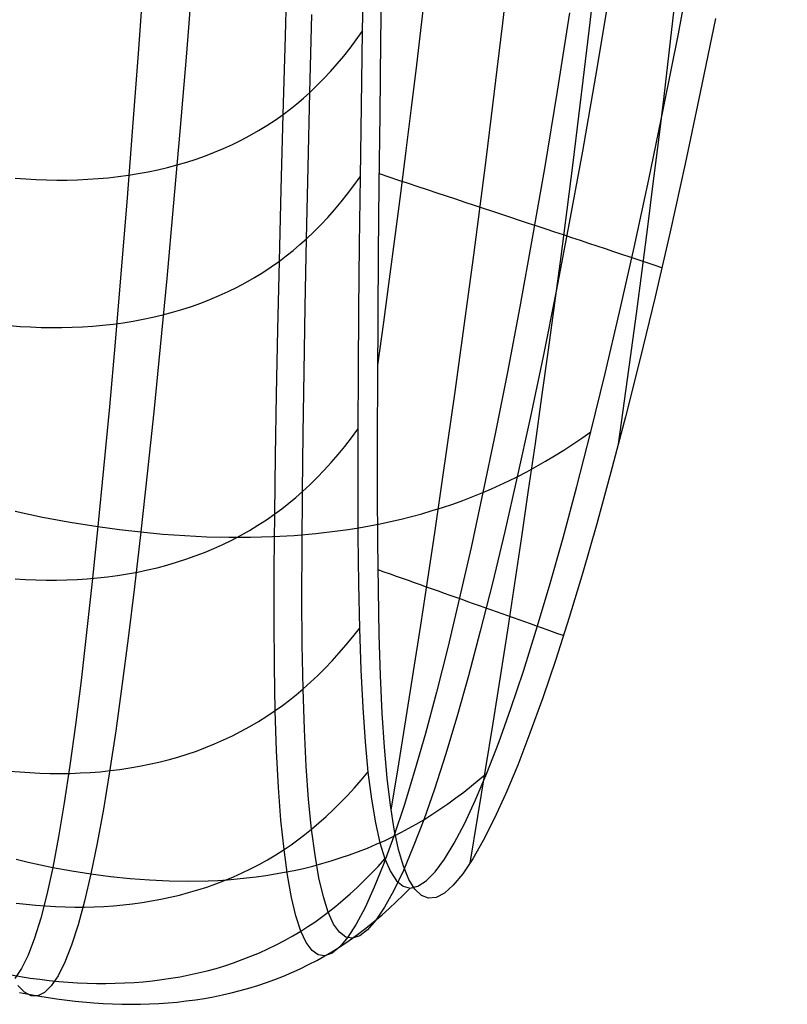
# Model space of a CAD drawing. Extents: x 112 to 670, y -274 to 273.
# Tile 47 of 84: x 650 to 667, y -109 to -88. Entities that reach past the tile are written whole.
import ezdxf

# ---------------------------------------------------------------- set-up
doc = ezdxf.new("R2010")
doc.units = 0
doc.layers.add('PREDEFINITO', color=7, linetype='CONTINUOUS')

msp = doc.modelspace()

# ---------------------------------------------------------------- linework, layer by layer
at = {"layer": 'PREDEFINITO'}
for p, q in [((655.52, -88.137, 53.634), (655.577, -86.341, 50.74)), ((657.246, -86.329, 55.097), (657.216, -88.033, 57.985)), ((664.181, -88.083, 199.218), (664.505, -86.374, 202.119)), ((652.413, -86.629, 205.478), (652.283, -88.421, 202.563)), ((653.484, -86.713, 205.583), (653.339, -88.51, 202.667)), ((657.627, -88.234, 57.907), (657.65, -86.542, 55.039)), ((662.645, -87.298, 202.52), (662.356, -89.02, 199.596)), ((656.06, -89.375, 56.959), (656.104, -87.658, 54.033)), ((661.784, -87.625, 202.649), (661.51, -89.35, 199.717)), ((664.997, -87.745, 200.357), (664.665, -89.38, 197.477)), ((657.082, -88.218, 57.846), (657.216, -88.033, 57.985)), ((657.216, -88.033, 57.985), (657.19, -89.668, 60.913)), ((655.471, -89.86, 56.574), (655.52, -88.137, 53.634)), ((656.945, -88.399, 57.709), (657.082, -88.218, 57.846)), ((657.607, -89.859, 60.816), (657.627, -88.234, 57.907)), ((663.856, -89.723, 196.278), (664.181, -88.083, 199.218)), ((652.283, -88.421, 202.563), (652.153, -90.143, 199.606)), ((656.806, -88.575, 57.576), (656.945, -88.399, 57.709)), ((653.339, -88.51, 202.667), (653.193, -90.236, 199.71)), ((656.664, -88.745, 57.446), (656.806, -88.575, 57.576)), ((656.518, -88.911, 57.319), (656.664, -88.745, 57.446)), ((656.216, -89.226, 57.076), (656.369, -89.072, 57.195)), ((656.369, -89.072, 57.195), (656.518, -88.911, 57.319)), ((662.356, -89.02, 199.596), (662.066, -90.67, 196.632)), ((656.06, -89.375, 56.959), (656.216, -89.226, 57.076)), ((655.771, -89.627, 56.761), (655.917, -89.504, 56.858)), ((655.917, -89.504, 56.858), (656.06, -89.375, 56.959)), ((656.02, -91.022, 59.927), (656.06, -89.375, 56.959)), ((661.51, -89.35, 199.717), (661.235, -91.005, 196.745)), ((664.665, -89.38, 197.477), (664.333, -90.947, 194.562)), ((655.471, -89.86, 56.574), (655.622, -89.746, 56.666)), ((655.622, -89.746, 56.666), (655.771, -89.627, 56.761)), ((657.19, -89.668, 60.913), (657.168, -91.235, 63.881)), ((663.532, -91.292, 193.301), (663.856, -89.723, 196.278)), ((655.112, -90.104, 56.374), (655.293, -89.985, 56.472)), ((655.293, -89.985, 56.472), (655.471, -89.86, 56.574)), ((655.426, -91.511, 59.556), (655.471, -89.86, 56.574)), ((657.59, -91.417, 63.763), (657.607, -89.859, 60.816)), ((652.153, -90.143, 199.606), (652.024, -91.792, 196.61)), ((654.928, -90.217, 56.281), (655.112, -90.104, 56.374)), ((653.193, -90.236, 199.71), (653.049, -91.89, 196.712)), ((654.549, -90.425, 56.104), (654.74, -90.324, 56.19)), ((654.74, -90.324, 56.19), (654.928, -90.217, 56.281)), ((653.959, -90.694, 55.868), (654.159, -90.61, 55.943)), ((654.159, -90.61, 55.943), (654.355, -90.52, 56.022)), ((654.355, -90.52, 56.022), (654.549, -90.425, 56.104)), ((653.346, -90.911, 55.664), (653.553, -90.844, 55.728)), ((653.553, -90.844, 55.728), (653.757, -90.772, 55.796)), ((653.757, -90.772, 55.796), (653.959, -90.694, 55.868)), ((662.066, -90.67, 196.632), (661.776, -92.249, 193.631)), ((652.711, -91.079, 55.492), (652.925, -91.028, 55.546)), ((652.925, -91.028, 55.546), (653.136, -90.972, 55.603)), ((653.136, -90.972, 55.603), (653.346, -90.911, 55.664)), ((655.986, -92.598, 62.935), (656.02, -91.022, 59.927)), ((661.235, -91.005, 196.745), (660.96, -92.587, 193.735)), ((664.333, -90.947, 194.562), (664.002, -92.445, 191.612)), ((649.567, -91.263, 55.085), (649.798, -91.28, 55.094)), ((649.798, -91.28, 55.094), (650.028, -91.293, 55.106)), ((650.941, -91.299, 55.183), (651.167, -91.289, 55.211)), ((651.167, -91.289, 55.211), (651.392, -91.274, 55.241)), ((651.392, -91.274, 55.241), (651.616, -91.254, 55.275)), ((651.616, -91.254, 55.275), (651.838, -91.229, 55.312)), ((651.838, -91.229, 55.312), (652.059, -91.199, 55.352)), ((652.059, -91.199, 55.352), (652.278, -91.164, 55.395)), ((652.278, -91.164, 55.395), (652.496, -91.124, 55.442)), ((652.496, -91.124, 55.442), (652.711, -91.079, 55.492)), ((657.03, -91.423, 63.753), (657.168, -91.235, 63.881)), ((657.168, -91.235, 63.881), (657.149, -92.731, 66.887)), ((663.208, -92.79, 190.289), (663.532, -91.292, 193.301)), ((650.028, -91.293, 55.106), (650.257, -91.302, 55.121)), ((650.257, -91.302, 55.121), (650.486, -91.306, 55.138)), ((650.486, -91.306, 55.138), (650.714, -91.305, 55.159)), ((650.714, -91.305, 55.159), (650.941, -91.299, 55.183)), ((656.89, -91.606, 63.627), (657.03, -91.423, 63.753)), ((657.576, -92.906, 66.747), (657.59, -91.417, 63.763)), ((655.387, -93.09, 62.579), (655.426, -91.511, 59.556)), ((656.747, -91.785, 63.504), (656.89, -91.606, 63.627)), ((652.024, -91.792, 196.61), (651.895, -93.369, 193.575)), ((653.049, -91.89, 196.712), (652.904, -93.471, 193.676)), ((656.602, -91.959, 63.384), (656.747, -91.785, 63.504)), ((656.3, -92.29, 63.153), (656.453, -92.127, 63.267)), ((656.453, -92.127, 63.267), (656.602, -91.959, 63.384)), ((656.145, -92.447, 63.043), (656.3, -92.29, 63.153)), ((661.776, -92.249, 193.631), (661.487, -93.756, 190.594)), ((655.986, -92.598, 62.935), (656.145, -92.447, 63.043)), ((660.96, -92.587, 193.735), (660.686, -94.097, 190.69)), ((664.002, -92.445, 191.612), (663.671, -93.875, 188.629)), ((655.692, -92.854, 62.752), (655.84, -92.728, 62.842)), ((655.84, -92.728, 62.842), (655.986, -92.598, 62.935)), ((655.956, -94.101, 65.982), (655.986, -92.598, 62.935)), ((657.149, -92.731, 66.887), (657.135, -94.158, 69.928)), ((662.887, -94.216, 187.243), (663.208, -92.79, 190.289)), ((655.387, -93.09, 62.579), (655.541, -92.974, 62.664)), ((655.541, -92.974, 62.664), (655.692, -92.854, 62.752)), ((657.565, -94.324, 69.764), (657.576, -92.906, 66.747)), ((655.023, -93.338, 62.395), (655.207, -93.217, 62.485)), ((655.207, -93.217, 62.485), (655.387, -93.09, 62.579)), ((655.353, -94.595, 65.641), (655.387, -93.09, 62.579)), ((651.895, -93.369, 193.575), (651.768, -94.873, 190.504)), ((654.647, -93.561, 62.224), (654.836, -93.452, 62.308)), ((654.836, -93.452, 62.308), (655.023, -93.338, 62.395)), ((652.904, -93.471, 193.676), (652.761, -94.979, 190.604)), ((654.258, -93.76, 62.068), (654.454, -93.663, 62.144)), ((654.454, -93.663, 62.144), (654.647, -93.561, 62.224)), ((653.858, -93.935, 61.925), (654.059, -93.851, 61.995)), ((654.059, -93.851, 61.995), (654.258, -93.76, 62.068)), ((661.487, -93.756, 190.594), (661.199, -95.191, 187.523)), ((663.671, -93.875, 188.629), (663.343, -95.234, 185.613)), ((653.24, -94.155, 61.736), (653.448, -94.088, 61.796)), ((653.448, -94.088, 61.796), (653.654, -94.014, 61.859)), ((653.654, -94.014, 61.859), (653.858, -93.935, 61.925)), ((655.931, -95.531, 69.065), (655.956, -94.101, 65.982)), ((660.686, -94.097, 190.69), (660.413, -95.535, 187.61)), ((652.384, -94.371, 61.529), (652.601, -94.325, 61.576)), ((652.601, -94.325, 61.576), (652.816, -94.274, 61.626)), ((652.816, -94.274, 61.626), (653.029, -94.218, 61.679)), ((653.029, -94.218, 61.679), (653.24, -94.155, 61.736)), ((657.135, -94.158, 69.928), (657.124, -95.513, 73.004)), ((657.558, -95.671, 72.812), (657.565, -94.324, 69.764)), ((662.568, -95.569, 184.165), (662.887, -94.216, 187.243)), ((649.443, -94.51, 61.189), (649.674, -94.528, 61.198)), ((649.674, -94.528, 61.198), (649.905, -94.541, 61.21)), ((649.905, -94.541, 61.21), (650.136, -94.55, 61.225)), ((650.822, -94.548, 61.285), (651.049, -94.538, 61.311)), ((651.049, -94.538, 61.311), (651.275, -94.523, 61.34)), ((651.275, -94.523, 61.34), (651.5, -94.502, 61.372)), ((651.5, -94.502, 61.372), (651.723, -94.477, 61.406)), ((651.723, -94.477, 61.406), (651.945, -94.447, 61.444)), ((651.945, -94.447, 61.444), (652.165, -94.412, 61.485)), ((652.165, -94.412, 61.485), (652.384, -94.371, 61.529)), ((650.136, -94.55, 61.225), (650.365, -94.554, 61.242)), ((650.365, -94.554, 61.242), (650.594, -94.553, 61.262)), ((650.594, -94.553, 61.262), (650.822, -94.548, 61.285)), ((655.324, -96.026, 68.74), (655.353, -94.595, 65.641)), ((651.768, -94.873, 190.504), (651.641, -96.303, 187.398)), ((652.761, -94.979, 190.604), (652.618, -96.413, 187.497)), ((661.199, -95.191, 187.523), (660.914, -96.551, 184.42)), ((663.343, -95.234, 185.613), (663.017, -96.523, 182.566)), ((655.911, -96.887, 72.183), (655.931, -95.531, 69.065)), ((657.124, -95.513, 73.004), (657.117, -96.795, 76.112)), ((660.413, -95.535, 187.61), (660.143, -96.898, 184.498)), ((662.253, -96.849, 181.057), (662.568, -95.569, 184.165)), ((657.554, -96.945, 75.889), (657.558, -95.671, 72.812)), ((655.301, -97.381, 71.874), (655.324, -96.026, 68.74)), ((651.641, -96.303, 187.398), (651.514, -97.658, 184.26)), ((652.618, -96.413, 187.497), (652.475, -97.772, 184.357)), ((660.914, -96.551, 184.42), (660.632, -97.838, 181.286)), ((663.017, -96.523, 182.566), (662.696, -97.741, 179.49)), ((655.896, -98.167, 75.334), (655.911, -96.887, 72.183)), ((656.974, -96.985, 76.007), (657.117, -96.795, 76.112)), ((657.117, -96.795, 76.112), (657.115, -98.004, 79.25)), ((660.143, -96.898, 184.498), (659.875, -98.186, 181.355)), ((661.943, -98.054, 177.92), (662.253, -96.849, 181.057)), ((662.055, -96.987, 181.091), (662.253, -96.849, 181.057)), ((656.828, -97.17, 75.903), (656.974, -96.985, 76.007)), ((657.553, -98.149, 78.998), (657.554, -96.945, 75.889)), ((661.655, -97.252, 181.155), (661.856, -97.122, 181.124)), ((661.856, -97.122, 181.124), (662.055, -96.987, 181.091)), ((656.529, -97.524, 75.704), (656.68, -97.35, 75.802)), ((656.68, -97.35, 75.802), (656.828, -97.17, 75.903)), ((661.453, -97.378, 181.184), (661.655, -97.252, 181.155)), ((655.284, -98.66, 75.04), (655.301, -97.381, 71.874)), ((656.375, -97.694, 75.608), (656.529, -97.524, 75.704)), ((661.046, -97.617, 181.239), (661.25, -97.5, 181.212)), ((661.25, -97.5, 181.212), (661.453, -97.378, 181.184)), ((651.514, -97.658, 184.26), (651.388, -98.938, 181.092)), ((652.475, -97.772, 184.357), (652.334, -99.056, 181.187)), ((656.219, -97.857, 75.514), (656.375, -97.694, 75.608)), ((660.632, -97.838, 181.286), (660.84, -97.73, 181.263)), ((660.84, -97.73, 181.263), (661.046, -97.617, 181.239)), ((662.696, -97.741, 179.49), (662.382, -98.88, 176.406)), ((656.059, -98.015, 75.423), (656.219, -97.857, 75.514)), ((657.115, -98.004, 79.25), (657.119, -99.139, 82.416)), ((660.256, -98.019, 181.323), (660.445, -97.93, 181.305)), ((660.632, -97.838, 181.286), (660.354, -99.049, 178.124)), ((660.445, -97.93, 181.305), (660.632, -97.838, 181.286)), ((655.747, -98.297, 75.258), (655.896, -98.167, 75.334)), ((655.887, -99.37, 78.516), (655.896, -98.167, 75.334)), ((655.896, -98.167, 75.334), (656.059, -98.015, 75.423)), ((657.558, -99.277, 82.133), (657.553, -98.149, 78.998)), ((659.875, -98.186, 181.355), (659.612, -99.4, 178.184)), ((659.654, -98.276, 181.371), (659.875, -98.186, 181.355)), ((659.875, -98.186, 181.355), (660.066, -98.105, 181.34)), ((660.066, -98.105, 181.34), (660.256, -98.019, 181.323)), ((661.639, -99.184, 174.756), (661.943, -98.054, 177.92)), ((655.441, -98.544, 75.111), (655.595, -98.423, 75.183)), ((655.595, -98.423, 75.183), (655.747, -98.297, 75.258)), ((658.983, -98.516, 181.41), (659.208, -98.44, 181.399)), ((659.208, -98.44, 181.399), (659.432, -98.36, 181.386)), ((659.432, -98.36, 181.386), (659.654, -98.276, 181.371)), ((649.568, -98.6, 180.869), (650.17, -98.73, 180.95)), ((655.101, -98.787, 74.963), (655.284, -98.66, 75.04)), ((655.274, -99.861, 78.238), (655.284, -98.66, 75.04)), ((655.284, -98.66, 75.04), (655.441, -98.544, 75.111)), ((658.3, -98.715, 181.434), (658.529, -98.653, 181.428)), ((658.529, -98.653, 181.428), (658.756, -98.586, 181.419)), ((658.756, -98.586, 181.419), (658.983, -98.516, 181.41)), ((650.17, -98.73, 180.95), (650.777, -98.843, 181.024)), ((650.777, -98.843, 181.024), (651.388, -98.938, 181.092)), ((654.915, -98.908, 74.888), (655.101, -98.787, 74.963)), ((657.373, -98.921, 181.446), (657.606, -98.876, 181.445)), ((657.606, -98.876, 181.445), (657.838, -98.826, 181.443)), ((657.838, -98.826, 181.443), (658.07, -98.773, 181.439)), ((658.07, -98.773, 181.439), (658.3, -98.715, 181.434)), ((662.382, -98.88, 176.406), (662.074, -99.947, 173.3)), ((651.388, -98.938, 181.092), (651.264, -100.143, 177.894)), ((651.388, -98.938, 181.092), (651.861, -99.002, 181.141)), ((651.861, -99.002, 181.141), (652.334, -99.056, 181.187)), ((652.334, -99.056, 181.187), (652.194, -100.265, 177.988)), ((652.334, -99.056, 181.187), (652.819, -99.102, 181.231)), ((654.534, -99.132, 74.746), (654.726, -99.023, 74.816)), ((654.726, -99.023, 74.816), (654.915, -98.908, 74.888)), ((655.716, -99.131, 181.415), (656.193, -99.089, 181.43)), ((656.193, -99.089, 181.43), (656.667, -99.034, 181.44)), ((656.667, -99.034, 181.44), (656.903, -99, 181.444)), ((656.903, -99, 181.444), (657.138, -98.963, 181.445)), ((657.138, -98.963, 181.445), (657.373, -98.921, 181.446)), ((660.354, -99.049, 178.124), (660.082, -100.184, 174.935)), ((652.819, -99.102, 181.231), (653.304, -99.137, 181.272)), ((653.304, -99.137, 181.272), (653.788, -99.16, 181.309)), ((653.788, -99.16, 181.309), (654.272, -99.172, 181.342)), ((654.141, -99.33, 74.616), (654.339, -99.234, 74.68)), ((654.272, -99.172, 181.342), (654.755, -99.171, 181.37)), ((654.339, -99.234, 74.68), (654.534, -99.132, 74.746)), ((654.755, -99.171, 181.37), (655.236, -99.158, 181.395)), ((655.236, -99.158, 181.395), (655.716, -99.131, 181.415)), ((657.119, -99.139, 82.416), (657.13, -100.198, 85.61)), ((657.57, -100.332, 85.291), (657.558, -99.277, 82.133)), ((661.342, -100.239, 171.567), (661.639, -99.184, 174.756)), ((653.534, -99.584, 74.441), (653.739, -99.505, 74.497)), ((653.739, -99.505, 74.497), (653.941, -99.421, 74.555)), ((653.941, -99.421, 74.555), (654.141, -99.33, 74.616)), ((655.885, -100.496, 81.726), (655.887, -99.37, 78.516)), ((659.612, -99.4, 178.184), (659.353, -100.537, 174.986)), ((652.906, -99.786, 74.29), (653.117, -99.724, 74.338)), ((653.117, -99.724, 74.338), (653.327, -99.657, 74.388)), ((653.327, -99.657, 74.388), (653.534, -99.584, 74.441)), ((652.042, -99.978, 74.124), (652.261, -99.938, 74.162)), ((652.261, -99.938, 74.162), (652.478, -99.893, 74.202)), ((652.478, -99.893, 74.202), (652.693, -99.842, 74.245)), ((652.693, -99.842, 74.245), (652.906, -99.786, 74.29)), ((655.271, -100.983, 81.464), (655.274, -99.861, 78.238)), ((662.074, -99.947, 173.3), (661.773, -100.942, 170.17)), ((649.562, -100.086, 73.866), (649.791, -100.1, 73.878)), ((649.791, -100.1, 73.878), (650.02, -100.109, 73.892)), ((650.02, -100.109, 73.892), (650.249, -100.114, 73.909)), ((650.249, -100.114, 73.909), (650.476, -100.114, 73.928)), ((650.476, -100.114, 73.928), (650.703, -100.11, 73.949)), ((650.703, -100.11, 73.949), (650.929, -100.1, 73.972)), ((650.929, -100.1, 73.972), (651.154, -100.086, 73.998)), ((651.264, -100.143, 177.894), (651.14, -101.271, 174.67)), ((651.154, -100.086, 73.998), (651.378, -100.067, 74.026)), ((651.378, -100.067, 74.026), (651.601, -100.042, 74.056)), ((651.601, -100.042, 74.056), (651.822, -100.013, 74.089)), ((651.822, -100.013, 74.089), (652.042, -99.978, 74.124)), ((652.194, -100.265, 177.988), (652.056, -101.397, 174.762)), ((657.13, -100.198, 85.61), (657.151, -101.182, 88.828)), ((657.589, -101.311, 88.472), (657.57, -100.332, 85.291)), ((660.082, -100.184, 174.935), (659.815, -101.244, 171.72)), ((661.051, -101.218, 168.355), (661.342, -100.239, 171.567)), ((655.892, -101.544, 84.963), (655.885, -100.496, 81.726)), ((659.353, -100.537, 174.986), (659.099, -101.598, 171.762)), ((655.278, -102.027, 84.717), (655.271, -100.983, 81.464)), ((661.773, -100.942, 170.17), (661.478, -101.863, 167.019)), ((657.005, -101.367, 88.746), (657.151, -101.182, 88.828)), ((657.151, -101.182, 88.828), (657.182, -102.09, 92.069)), ((659.815, -101.244, 171.72), (659.553, -102.227, 168.483)), ((660.767, -102.12, 165.122), (661.051, -101.218, 168.355)), ((651.14, -101.271, 174.67), (651.017, -102.324, 171.422)), ((652.056, -101.397, 174.762), (651.919, -102.452, 171.512)), ((656.856, -101.546, 88.667), (657.005, -101.367, 88.746)), ((657.617, -102.216, 91.673), (657.589, -101.311, 88.472)), ((655.91, -102.514, 88.224), (655.892, -101.544, 84.963)), ((656.705, -101.721, 88.588), (656.856, -101.546, 88.667)), ((659.099, -101.598, 171.762), (658.85, -102.583, 168.516)), ((656.395, -102.055, 88.437), (656.551, -101.891, 88.512)), ((656.551, -101.891, 88.512), (656.705, -101.721, 88.588)), ((661.478, -101.863, 167.019), (661.191, -102.712, 163.845)), ((655.297, -102.991, 87.994), (655.278, -102.027, 84.717)), ((656.236, -102.214, 88.364), (656.395, -102.055, 88.437)), ((657.182, -102.09, 92.069), (657.224, -102.921, 95.33)), ((660.49, -102.946, 161.868), (660.767, -102.12, 165.122)), ((651.017, -102.324, 171.422), (650.895, -103.3, 168.15)), ((656.075, -102.367, 88.293), (656.236, -102.214, 88.364)), ((657.655, -103.045, 94.895), (657.617, -102.216, 91.673)), ((659.553, -102.227, 168.483), (659.297, -103.134, 165.224)), ((651.919, -102.452, 171.512), (651.782, -103.432, 168.238)), ((655.76, -102.64, 88.164), (655.91, -102.514, 88.224)), ((655.91, -102.514, 88.224), (656.075, -102.367, 88.293)), ((655.939, -103.405, 91.508), (655.91, -102.514, 88.224)), ((655.453, -102.879, 88.049), (655.608, -102.762, 88.106)), ((655.608, -102.762, 88.106), (655.76, -102.64, 88.164)), ((658.85, -102.583, 168.516), (658.606, -103.491, 165.248)), ((661.191, -102.712, 163.845), (660.911, -103.488, 160.649)), ((655.114, -103.114, 87.933), (655.297, -102.991, 87.994)), ((655.297, -102.991, 87.994), (655.453, -102.879, 88.049)), ((655.327, -103.875, 91.293), (655.297, -102.991, 87.994)), ((657.224, -102.921, 95.33), (657.276, -103.674, 98.61)), ((660.222, -103.694, 158.597), (660.49, -102.946, 161.868)), ((654.928, -103.231, 87.874), (655.114, -103.114, 87.933)), ((657.703, -103.798, 98.135), (657.655, -103.045, 94.895)), ((659.297, -103.134, 165.224), (659.048, -103.964, 161.945)), ((650.895, -103.3, 168.15), (650.772, -104.2, 164.857)), ((651.782, -103.432, 168.238), (651.646, -104.335, 164.943)), ((654.549, -103.446, 87.762), (654.74, -103.341, 87.817)), ((654.74, -103.341, 87.817), (654.928, -103.231, 87.874)), ((655.98, -104.217, 94.811), (655.939, -103.405, 91.508)), ((653.961, -103.723, 87.609), (654.159, -103.637, 87.658)), ((654.159, -103.637, 87.658), (654.355, -103.544, 87.709)), ((654.355, -103.544, 87.709), (654.549, -103.446, 87.762)), ((658.606, -103.491, 165.248), (658.369, -104.323, 161.96)), ((660.911, -103.488, 160.649), (660.64, -104.19, 157.433)), ((653.558, -103.88, 87.517), (653.761, -103.804, 87.562)), ((653.761, -103.804, 87.562), (653.961, -103.723, 87.609)), ((657.276, -103.674, 98.61), (657.341, -104.348, 101.907)), ((657.764, -104.476, 101.393), (657.703, -103.798, 98.135)), ((659.962, -104.365, 155.309), (660.222, -103.694, 158.597)), ((652.73, -104.125, 87.357), (652.939, -104.072, 87.394)), ((652.939, -104.072, 87.394), (653.148, -104.014, 87.433)), ((653.148, -104.014, 87.433), (653.354, -103.949, 87.474)), ((653.354, -103.949, 87.474), (653.558, -103.88, 87.517)), ((655.369, -104.68, 94.611), (655.327, -103.875, 91.293)), ((659.048, -103.964, 161.945), (658.805, -104.717, 158.648)), ((650.772, -104.2, 164.857), (650.648, -105.023, 161.544)), ((651.658, -104.312, 87.199), (651.875, -104.285, 87.227)), ((651.875, -104.285, 87.227), (652.09, -104.253, 87.257)), ((652.09, -104.253, 87.257), (652.305, -104.216, 87.288)), ((652.305, -104.216, 87.288), (652.518, -104.173, 87.322)), ((652.518, -104.173, 87.322), (652.73, -104.125, 87.357)), ((656.033, -104.949, 98.131), (655.98, -104.217, 94.811)), ((660.64, -104.19, 157.433), (660.377, -104.819, 154.194)), ((649.44, -104.321, 87.014), (649.664, -104.341, 87.025)), ((649.664, -104.341, 87.025), (649.888, -104.356, 87.038)), ((649.888, -104.356, 87.038), (650.111, -104.367, 87.052)), ((650.111, -104.367, 87.052), (650.334, -104.373, 87.068)), ((650.334, -104.373, 87.068), (650.557, -104.375, 87.086)), ((650.557, -104.375, 87.086), (650.779, -104.372, 87.105)), ((650.779, -104.372, 87.105), (651, -104.364, 87.126)), ((651, -104.364, 87.126), (651.22, -104.352, 87.149)), ((651.22, -104.352, 87.149), (651.439, -104.335, 87.173)), ((651.439, -104.335, 87.173), (651.658, -104.312, 87.199)), ((651.646, -104.335, 164.943), (651.51, -105.161, 161.628)), ((657.193, -104.522, 101.848), (657.341, -104.348, 101.907)), ((657.341, -104.348, 101.907), (657.417, -104.944, 105.217)), ((657.836, -105.076, 104.664), (657.764, -104.476, 101.393)), ((658.369, -104.323, 161.96), (658.137, -105.077, 158.654)), ((659.622, -104.648, 155.32), (659.793, -104.508, 155.315)), ((659.712, -104.957, 152.007), (659.962, -104.365, 155.309)), ((659.793, -104.508, 155.315), (659.962, -104.365, 155.309)), ((655.423, -105.405, 97.946), (655.369, -104.68, 94.611)), ((656.891, -104.857, 101.733), (657.043, -104.692, 101.79)), ((657.043, -104.692, 101.79), (657.193, -104.522, 101.848)), ((658.805, -104.717, 158.648), (658.569, -105.392, 155.335)), ((659.45, -104.783, 155.325), (659.622, -104.648, 155.32)), ((656.097, -105.603, 101.466), (656.033, -104.949, 98.131)), ((656.737, -105.017, 101.677), (656.891, -104.857, 101.733)), ((657.417, -104.944, 105.217), (657.505, -105.461, 108.54)), ((659.102, -105.041, 155.331), (659.277, -104.914, 155.328)), ((659.277, -104.914, 155.328), (659.45, -104.783, 155.325)), ((660.377, -104.819, 154.194), (660.123, -105.374, 150.933)), ((650.648, -105.023, 161.544), (650.522, -105.771, 158.214)), ((651.51, -105.161, 161.628), (651.373, -105.912, 158.296)), ((656.581, -105.171, 101.623), (656.737, -105.017, 101.677)), ((657.92, -105.6, 107.945), (657.836, -105.076, 104.664)), ((658.137, -105.077, 158.654), (657.911, -105.754, 155.332)), ((658.748, -105.28, 155.335), (658.926, -105.163, 155.333)), ((658.926, -105.163, 155.333), (659.102, -105.041, 155.331)), ((659.472, -105.471, 148.692), (659.712, -104.957, 152.007)), ((656.261, -105.464, 101.517), (656.422, -105.321, 101.569)), ((656.422, -105.321, 101.569), (656.581, -105.171, 101.623)), ((658.569, -105.392, 155.335), (658.748, -105.28, 155.335)), ((660.123, -105.374, 150.933), (659.88, -105.854, 147.651)), ((655.49, -106.05, 101.295), (655.423, -105.405, 97.946)), ((655.949, -105.721, 101.422), (656.097, -105.603, 101.466)), ((656.097, -105.603, 101.466), (656.261, -105.464, 101.517)), ((656.173, -106.177, 104.814), (656.097, -105.603, 101.466)), ((657.505, -105.461, 108.54), (657.604, -105.899, 111.873)), ((658.015, -106.047, 111.234), (657.92, -105.6, 107.945)), ((658.077, -105.669, 155.334), (658.242, -105.581, 155.335)), ((658.242, -105.581, 155.335), (658.406, -105.488, 155.335)), ((658.569, -105.392, 155.335), (658.34, -105.99, 152.008)), ((658.406, -105.488, 155.335), (658.569, -105.392, 155.335)), ((659.243, -105.906, 145.366), (659.472, -105.471, 148.692)), ((650.522, -105.771, 158.214), (650.395, -106.442, 154.868)), ((655.798, -105.835, 101.379), (655.949, -105.721, 101.422)), ((657.911, -105.754, 155.332), (657.692, -106.354, 151.996)), ((657.718, -105.847, 155.329), (657.911, -105.754, 155.332)), ((657.911, -105.754, 155.332), (658.077, -105.669, 155.334)), ((651.373, -105.912, 158.296), (651.235, -106.586, 154.947)), ((655.49, -106.05, 101.295), (655.645, -105.945, 101.336)), ((655.645, -105.945, 101.336), (655.798, -105.835, 101.379)), ((657.13, -106.095, 155.317), (657.328, -106.017, 155.322)), ((657.328, -106.017, 155.322), (657.524, -105.934, 155.326)), ((657.524, -105.934, 155.326), (657.718, -105.847, 155.329)), ((657.604, -105.899, 111.873), (657.714, -106.257, 115.215)), ((658.34, -105.99, 152.008), (658.12, -106.511, 148.668)), ((659.025, -106.263, 142.031), (659.243, -105.906, 145.366)), ((659.88, -105.854, 147.651), (659.648, -106.257, 144.351)), ((655.127, -106.274, 101.205), (655.309, -106.165, 101.249)), ((655.309, -106.165, 101.249), (655.49, -106.05, 101.295)), ((655.567, -106.616, 104.656), (655.49, -106.05, 101.295)), ((656.26, -106.673, 108.172), (656.173, -106.177, 104.814)), ((656.53, -106.3, 155.299), (656.731, -106.236, 155.305)), ((656.731, -106.236, 155.305), (656.931, -106.168, 155.312)), ((656.931, -106.168, 155.312), (657.13, -106.095, 155.317)), ((658.122, -106.416, 114.532), (658.015, -106.047, 111.234)), ((649.584, -106.262, 154.786), (649.853, -106.327, 154.814)), ((649.853, -106.327, 154.814), (650.395, -106.442, 154.868)), ((650.395, -106.442, 154.868), (650.264, -107.038, 151.508)), ((650.395, -106.442, 154.868), (650.814, -106.519, 154.908)), ((654.754, -106.474, 101.12), (654.941, -106.377, 101.162)), ((654.941, -106.377, 101.162), (655.127, -106.274, 101.205)), ((655.711, -106.51, 155.265), (655.918, -106.464, 155.274)), ((655.918, -106.464, 155.274), (656.123, -106.413, 155.283)), ((656.123, -106.413, 155.283), (656.327, -106.359, 155.291)), ((656.327, -106.359, 155.291), (656.53, -106.3, 155.299)), ((657.413, -106.579, 115.136), (657.565, -106.42, 115.175)), ((657.692, -106.354, 151.996), (657.48, -106.877, 148.647)), ((657.565, -106.42, 115.175), (657.714, -106.257, 115.215)), ((657.714, -106.257, 115.215), (657.836, -106.536, 118.563)), ((658.242, -106.708, 117.835), (658.122, -106.416, 114.532)), ((658.819, -106.54, 138.687), (659.025, -106.263, 142.031)), ((659.648, -106.257, 144.351), (659.428, -106.584, 141.04)), ((650.814, -106.519, 154.908), (651.235, -106.586, 154.947)), ((651.235, -106.586, 154.947), (651.094, -107.184, 151.585)), ((651.235, -106.586, 154.947), (651.666, -106.643, 154.986)), ((651.666, -106.643, 154.986), (652.097, -106.688, 155.023)), ((652.097, -106.688, 155.023), (652.528, -106.72, 155.059)), ((654.179, -106.732, 101.003), (654.373, -106.652, 101.04)), ((654.373, -106.652, 101.04), (654.565, -106.566, 101.08)), ((654.454, -106.697, 155.196), (654.666, -106.676, 155.209)), ((654.565, -106.566, 101.08), (654.754, -106.474, 101.12)), ((654.666, -106.676, 155.209), (654.877, -106.651, 155.221)), ((654.877, -106.651, 155.221), (655.087, -106.622, 155.233)), ((655.087, -106.622, 155.233), (655.296, -106.588, 155.244)), ((655.296, -106.588, 155.244), (655.504, -106.551, 155.255)), ((655.504, -106.551, 155.255), (655.711, -106.51, 155.265)), ((655.656, -107.104, 108.027), (655.567, -106.616, 104.656)), ((656.358, -107.09, 111.539), (656.26, -106.673, 108.172)), ((657.26, -106.733, 115.097), (657.413, -106.579, 115.136)), ((657.836, -106.536, 118.563), (657.97, -106.736, 121.915)), ((658.12, -106.511, 148.668), (657.909, -106.953, 145.317)), ((658.624, -106.738, 135.338), (658.819, -106.54, 138.687)), ((659.428, -106.584, 141.04), (659.22, -106.835, 137.721)), ((652.528, -106.72, 155.059), (652.959, -106.74, 155.093)), ((652.959, -106.74, 155.093), (653.388, -106.746, 155.125)), ((653.388, -106.746, 155.125), (653.816, -106.737, 155.155)), ((653.587, -106.94, 100.898), (653.787, -106.876, 100.931)), ((653.787, -106.876, 100.931), (653.984, -106.807, 100.966)), ((653.816, -106.737, 155.155), (654.03, -106.728, 155.169)), ((653.984, -106.807, 100.966), (654.179, -106.732, 101.003)), ((654.03, -106.728, 155.169), (654.242, -106.714, 155.183)), ((654.242, -106.714, 155.183), (654.454, -106.697, 155.196)), ((656.949, -107.027, 115.022), (657.105, -106.883, 115.059)), ((657.105, -106.883, 115.059), (657.26, -106.733, 115.097)), ((657.48, -106.877, 148.647), (657.277, -107.323, 145.286)), ((657.97, -106.736, 121.915), (658.115, -106.856, 125.271)), ((658.115, -106.856, 125.271), (658.272, -106.897, 128.628)), ((658.119, -107.051, 128.605), (658.272, -106.897, 128.628)), ((658.373, -106.923, 121.144), (658.242, -106.708, 117.835)), ((658.272, -106.897, 128.628), (658.442, -106.857, 131.984)), ((658.442, -106.857, 131.984), (658.624, -106.738, 135.338)), ((659.22, -106.835, 137.721), (659.024, -107.008, 134.401)), ((650.264, -107.038, 151.508), (650.129, -107.558, 148.136)), ((652.775, -107.145, 100.775), (652.981, -107.101, 100.804)), ((652.981, -107.101, 100.804), (653.184, -107.053, 100.834)), ((653.184, -107.053, 100.834), (653.387, -106.999, 100.865)), ((653.387, -106.999, 100.865), (653.587, -106.94, 100.898)), ((655.754, -107.513, 111.407), (655.656, -107.104, 108.027)), ((656.465, -107.429, 114.914), (656.358, -107.09, 111.539)), ((656.79, -107.166, 114.985), (656.949, -107.027, 115.022)), ((657.909, -106.953, 145.317), (657.707, -107.319, 141.956)), ((657.965, -107.2, 128.581), (658.119, -107.051, 128.605)), ((658.517, -107.061, 124.457), (658.373, -106.923, 121.144)), ((658.673, -107.121, 127.773), (658.517, -107.061, 124.457)), ((658.842, -107.104, 131.083), (658.673, -107.121, 127.773)), ((659.024, -107.008, 134.401), (658.842, -107.104, 131.083)), ((649.588, -107.232, 100.484), (649.804, -107.256, 100.496)), ((649.804, -107.256, 100.496), (650.02, -107.277, 100.508)), ((650.02, -107.277, 100.508), (650.235, -107.293, 100.522)), ((650.235, -107.293, 100.522), (650.45, -107.306, 100.537)), ((650.45, -107.306, 100.537), (650.665, -107.314, 100.553)), ((650.665, -107.314, 100.553), (650.88, -107.317, 100.57)), ((650.88, -107.317, 100.57), (651.094, -107.316, 100.588)), ((651.094, -107.184, 151.585), (650.951, -107.708, 148.21)), ((651.094, -107.316, 100.588), (651.307, -107.311, 100.607)), ((651.307, -107.311, 100.607), (651.52, -107.302, 100.628)), ((651.52, -107.302, 100.628), (651.731, -107.287, 100.649)), ((651.731, -107.287, 100.649), (651.942, -107.268, 100.672)), ((651.942, -107.268, 100.672), (652.152, -107.245, 100.696)), ((652.152, -107.245, 100.696), (652.361, -107.216, 100.721)), ((652.361, -107.216, 100.721), (652.569, -107.183, 100.748)), ((652.569, -107.183, 100.748), (652.775, -107.145, 100.775)), ((656.465, -107.429, 114.914), (656.629, -107.3, 114.949)), ((656.629, -107.3, 114.949), (656.79, -107.166, 114.985)), ((657.277, -107.323, 145.286), (657.082, -107.691, 141.916)), ((657.707, -107.319, 141.956), (657.515, -107.606, 138.586)), ((657.809, -107.346, 128.559), (657.965, -107.2, 128.581)), ((655.862, -107.845, 114.793), (655.754, -107.513, 111.407)), ((656.167, -107.646, 114.852), (656.317, -107.54, 114.883)), ((656.317, -107.54, 114.883), (656.465, -107.429, 114.914)), ((656.584, -107.69, 118.293), (656.465, -107.429, 114.914)), ((657.491, -107.622, 128.513), (657.651, -107.486, 128.536)), ((657.651, -107.486, 128.536), (657.809, -107.346, 128.559)), ((650.129, -107.558, 148.136), (649.99, -108.004, 144.752)), ((650.951, -107.708, 148.21), (650.805, -108.156, 144.824)), ((655.862, -107.845, 114.793), (656.015, -107.748, 114.822)), ((656.015, -107.748, 114.822), (656.167, -107.646, 114.852)), ((656.713, -107.872, 121.676), (656.584, -107.69, 118.293)), ((657.082, -107.691, 141.916), (656.895, -107.982, 138.538)), ((657.167, -107.88, 128.468), (657.33, -107.754, 128.49)), ((657.33, -107.754, 128.49), (657.491, -107.622, 128.513)), ((657.515, -107.606, 138.586), (657.333, -107.816, 135.211)), ((655.503, -108.052, 114.728), (655.683, -107.951, 114.76)), ((655.683, -107.951, 114.76), (655.862, -107.845, 114.793)), ((655.98, -108.098, 118.184), (655.862, -107.845, 114.793)), ((656.852, -107.976, 125.061), (656.713, -107.872, 121.676)), ((656.895, -107.982, 138.538), (656.718, -108.196, 135.152)), ((657.001, -108.001, 128.446), (656.852, -107.976, 125.061)), ((657.001, -108.001, 128.446), (657.167, -107.88, 128.468)), ((657.162, -107.947, 131.83), (657.001, -108.001, 128.446)), ((657.333, -107.816, 135.211), (657.162, -107.947, 131.83)), ((649.99, -108.004, 144.752), (649.848, -108.375, 141.36)), ((650.805, -108.156, 144.824), (650.658, -108.53, 141.429)), ((655.136, -108.238, 114.666), (655.32, -108.148, 114.696)), ((655.32, -108.148, 114.696), (655.503, -108.052, 114.728)), ((656.108, -108.274, 121.577), (655.98, -108.098, 118.184)), ((656.547, -108.3, 128.387), (656.7, -108.204, 128.407)), ((656.718, -108.196, 135.152), (656.55, -108.332, 131.762)), ((656.7, -108.204, 128.407), (656.852, -108.104, 128.426)), ((656.852, -108.104, 128.426), (657.001, -108.001, 128.446)), ((649.848, -108.375, 141.36), (649.704, -108.672, 137.959)), ((654.571, -108.475, 114.578), (654.761, -108.401, 114.607)), ((654.761, -108.401, 114.607), (654.949, -108.322, 114.636)), ((654.949, -108.322, 114.636), (655.136, -108.238, 114.666)), ((656.245, -108.371, 124.973), (656.108, -108.274, 121.577)), ((656.214, -108.491, 128.346), (656.393, -108.391, 128.368)), ((656.393, -108.391, 128.368), (656.245, -108.371, 124.973)), ((656.393, -108.391, 128.368), (656.547, -108.3, 128.387)), ((656.55, -108.332, 131.762), (656.393, -108.391, 128.368)), ((650.658, -108.53, 141.429), (650.51, -108.829, 138.025)), ((653.992, -108.666, 114.497), (654.186, -108.608, 114.524)), ((654.186, -108.608, 114.524), (654.38, -108.544, 114.551)), ((654.38, -108.544, 114.551), (654.571, -108.475, 114.578)), ((655.849, -108.674, 128.303), (656.032, -108.585, 128.325)), ((656.032, -108.585, 128.325), (656.214, -108.491, 128.346)), ((649.48, -108.812, 114.088), (649.898, -108.879, 114.113)), ((649.704, -108.672, 137.959), (649.557, -108.893, 134.551)), ((650.51, -108.829, 138.025), (650.361, -109.052, 134.614)), ((652.998, -108.885, 114.377), (653.199, -108.851, 114.399)), ((653.199, -108.851, 114.399), (653.399, -108.812, 114.423)), ((653.399, -108.812, 114.423), (653.598, -108.768, 114.447)), ((653.598, -108.768, 114.447), (653.795, -108.72, 114.472)), ((653.795, -108.72, 114.472), (653.992, -108.666, 114.497)), ((655.29, -108.911, 128.24), (655.478, -108.837, 128.261)), ((655.478, -108.837, 128.261), (655.665, -108.758, 128.282)), ((655.665, -108.758, 128.282), (655.849, -108.674, 128.303)), ((649.768, -109.194, 120.931), (649.623, -109.041, 117.509)), ((649.898, -108.879, 114.113), (650.107, -108.907, 114.126)), ((650.107, -108.907, 114.126), (650.316, -108.932, 114.14)), ((650.361, -109.052, 134.614), (650.211, -109.201, 131.198)), ((650.316, -108.932, 114.14), (650.524, -108.953, 114.154)), ((650.524, -108.953, 114.154), (650.733, -108.97, 114.169)), ((650.733, -108.97, 114.169), (650.942, -108.983, 114.185)), ((650.942, -108.983, 114.185), (651.15, -108.992, 114.201)), ((651.15, -108.992, 114.201), (651.358, -108.997, 114.218)), ((651.358, -108.997, 114.218), (651.565, -108.998, 114.236)), ((651.565, -108.998, 114.236), (651.772, -108.995, 114.254)), ((651.772, -108.995, 114.254), (651.978, -108.988, 114.273)), ((651.978, -108.988, 114.273), (652.184, -108.976, 114.292)), ((652.184, -108.976, 114.292), (652.389, -108.96, 114.312)), ((652.389, -108.96, 114.312), (652.593, -108.94, 114.333)), ((652.593, -108.94, 114.333), (652.796, -108.915, 114.355)), ((652.796, -108.915, 114.355), (652.998, -108.885, 114.377)), ((654.717, -109.103, 128.179), (654.91, -109.044, 128.199)), ((654.91, -109.044, 128.199), (655.101, -108.98, 128.22)), ((655.101, -108.98, 128.22), (655.29, -108.911, 128.24)), ((649.661, -109.198, 127.749), (650.063, -109.274, 127.778)), ((649.915, -109.272, 124.355), (649.768, -109.194, 120.931)), ((650.063, -109.274, 127.778), (649.915, -109.272, 124.355)), ((650.211, -109.201, 131.198), (650.063, -109.274, 127.778)), ((650.063, -109.274, 127.778), (650.474, -109.339, 127.808)), ((653.935, -109.292, 128.101), (654.132, -109.251, 128.12)), ((654.132, -109.251, 128.12), (654.328, -109.207, 128.14)), ((654.328, -109.207, 128.14), (654.523, -109.157, 128.16)), ((654.523, -109.157, 128.16), (654.717, -109.103, 128.179)), ((650.474, -109.339, 127.808), (650.886, -109.39, 127.839)), ((650.886, -109.39, 127.839), (651.298, -109.428, 127.871)), ((651.298, -109.428, 127.871), (651.504, -109.441, 127.888)), ((651.504, -109.441, 127.888), (651.709, -109.45, 127.904)), ((651.709, -109.45, 127.904), (651.915, -109.456, 127.921)), ((651.915, -109.456, 127.921), (652.119, -109.458, 127.938)), ((652.119, -109.458, 127.938), (652.324, -109.456, 127.955)), ((652.324, -109.456, 127.955), (652.528, -109.45, 127.973)), ((652.528, -109.45, 127.973), (652.731, -109.44, 127.99)), ((652.731, -109.44, 127.99), (652.934, -109.426, 128.008)), ((652.934, -109.426, 128.008), (653.136, -109.408, 128.027)), ((653.136, -109.408, 128.027), (653.337, -109.385, 128.045)), ((653.337, -109.385, 128.045), (653.537, -109.359, 128.063)), ((653.537, -109.359, 128.063), (653.736, -109.327, 128.082)), ((653.736, -109.327, 128.082), (653.935, -109.292, 128.101))]:
    msp.add_line(p, q, dxfattribs=at)
for centre, radius, start, end in [((289.197, -44.344, 72.133), 371.881, 352.11219, 10.85708), ((290.772, -44.211, 105.28), 372.107, 350.56953, 10.8295), ((290.796, -44.215, 143.549), 373.993, 350.43704, 10.77483), ((289.801, -44.291, 181.073), 376.782, 351.93934, 10.70601)]:
    msp.add_arc(centre, radius, start, end, dxfattribs=at)
at = {"layer": 'PREDEFINITO', "extrusion": (0.314739, 0.949178, 4.93534e-14)}
msp.add_arc((10355.571, 696.991, 120.433), 11026.662, 182.635389, 183.2946472, dxfattribs=at)
at = {"layer": 'PREDEFINITO', "extrusion": (0.334212, 0.942498, 5.58003e-14)}
msp.add_arc((12711.158, 808.666, 125.62), 13383.931, 182.7400877, 183.1040196, dxfattribs=at)

doc.saveas('drawing.dxf')
